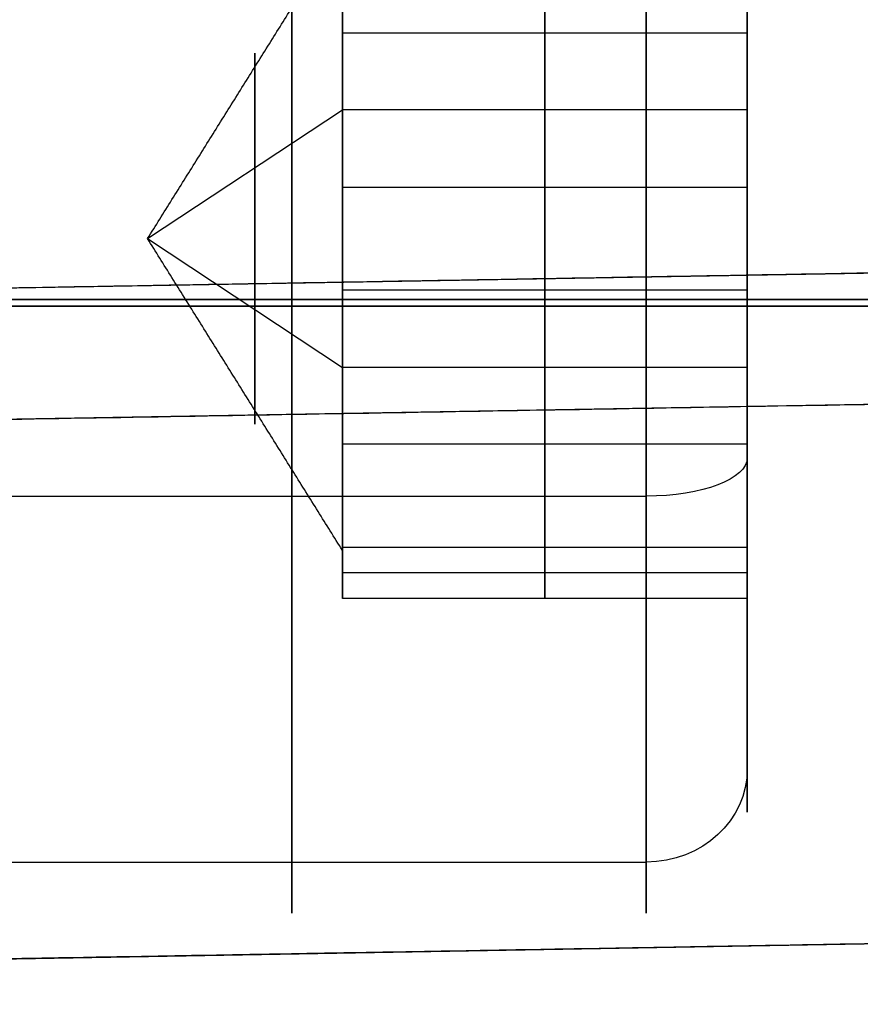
# Model space of a CAD drawing. Header units: millimetres. Extents: x 0 to 290, y -65 to 65.
# Tile 149 of 256: x 212.21 to 218.44, y -42.68 to -35.38. Entities that reach past the tile are written whole.
import ezdxf

# ---------------------------------------------------------------- set-up
doc = ezdxf.new("R2010")
doc.units = ezdxf.units.MM
doc.layers.add('Layer 01', color=18, linetype='Continuous', true_color=0x000000)

# ---------------------------------------------------------------- blocks, each defined once
blk = doc.blocks.new('Block 01')
at = {"layer": 'Layer 01'}
for p, q in [((216.1, -34.332, 58.1549), (216.1, -36.6206, 59.9143)), ((216.1, -37.3794, 54.1909), (216.1, -34.7114, 55.2932)), ((217.6, -35.3771, 53.1247), (217.6, -36.0454, 54.742)), ((217.6, -35.4763, 59.0346), (214.6, -35.4763, 59.0346)), ((213.1566, -37, 57.0526), (214.6, -36.0454, 54.742)), ((217.6, -36.0454, 54.742), (214.6, -36.0454, 54.742)), ((214.6, -36.2816, 59.6537), (214.6, -36.6031, 59.5209)), ((216.1, -36.6206, 59.9143), (216.1, -39.2886, 58.812)), ((214.6, -36.7422, 59.5393), (214.6, -36.8569, 59.8167)), ((208.5698, -37.429, -65.6939), (238.5666, -36.9054, -65.6939)), ((213.1566, -37, 57.0526), (214.6, -37.9546, 59.3632)), ((214.6, -37.1431, 54.2885), (214.6, -37.2578, 54.5659)), ((214.6, -37.3969, 54.5843), (214.6, -37.7184, 54.4515)), ((216.1, -39.668, 55.9503), (216.1, -37.3794, 54.1909)), ((250.5175, -37.6691, -64.1793), (203.5, -38.4898, -65)), ((217.6, -37.9546, 59.3632), (214.6, -37.9546, 59.3632)), ((217.6, -37.9546, 59.3632), (217.6, -38.6229, 60.9806)), ((217.6, -38.5237, 55.0706), (214.6, -38.5237, 55.0706)), ((214.6, -38.6627, 55.1774), (214.6, -38.6681, 55.1905)), ((214.6, -38.861, 58.722), (214.6, -38.9551, 58.9498)), ((211.6, -38.9092, 61.6737), (216.85, -38.9092, 61.6737)), ((214.6, -39.2443, 58.1541), (214.6, -39.3835, 58.0966)), ((214.6, -39.3241, 56.1316), (214.6, -39.6625, 55.9918)), ((216.1, -39.2886, 58.812), (216.1, -39.668, 55.9503)), ((217.6, -39.4783, 57.3812), (214.6, -39.4783, 57.3812)), ((214.6, -39.496, 57.1943), (214.6, -39.5014, 57.2074)), ((217.6, -39.668, 55.9503), (217.6, -40.928, 55.4297)), ((203.5, -42.4892, -56.0406), (250.5175, -41.6685, -56.0406)), ((203.5, -42.4892, -51.0805), (219.2746, -42.2138, -51.0805))]:
    blk.add_line(p, q, dxfattribs=at)
at = {"layer": 'Layer 01', "extrusion": (-1, 0, 0)}
for centre, radius, start, end in [((37, 57.0526, -216.85), 5, 157.55172, 337.55172), ((37, 57.0526, -217.6), 4.25, 157.55172, 337.55172), ((37, 57.0526, -216.85), 5, 337.55172, 157.55172), ((37, 57.0526, -217.6), 4.25, 157.55172, 337.55172), ((37, 57.0526, -217.6), 4.25, 337.55172, 157.55172), ((37, 57.0526, -214.6), 2.5, 187.55172, 247.55172), ((37, 57.0526, -214.6), 2.5, 127.55172, 157.55172), ((37, 57.0526, -214.6), 2.5, 67.55172, 127.55172), ((37, 57.0526, -214.6), 2.5, 247.55172, 307.55172), ((37, 57.0526, -214.6), 2.5, 7.55172, 67.55172), ((37, 57.0526, -214.6), 2.5, 307.55172, 337.55172), ((37, 57.0526, -214.6), 2.5, 337.55172, 7.55172)]:
    blk.add_arc(centre, radius, start, end, dxfattribs=at)
at = {"layer": 'Layer 01', "extrusion": (1, 0, 0)}
for centre, radius, start, end in [((-37, 57.0526, 214.225), 5, 202.44828, 22.44828), ((-37, 57.0526, 214.225), 5, 22.44828, 202.44828), ((-37, 57.0526, 213.9505), 1.3751, 202.44828, 22.44828), ((-37, 57.0526, 213.9505), 1.3751, 22.44828, 202.44828)]:
    blk.add_arc(centre, radius, start, end, dxfattribs=at)
at = {"layer": 'Layer 01', "extrusion": (0, -0.924225, -0.381849)}
blk.add_arc((216.85, 71.1078, 12.4108), 0.75, 0, 90, dxfattribs=at)
at = {"layer": 'Layer 01', "extrusion": (3.6176e-15, 0.381849, -0.924225)}
blk.add_arc((-216.85, -16.6608, -66.8578), 0.75, 180, 270, dxfattribs=at)
at = {"layer": 'Layer 01'}
for points in [[(214.6, -35.4763, 59.0346), (214.6, -34.9042, 58.5948), (214.6, -34.332, 58.1549)], [(217.6, -34.332, 58.1549), (217.6, -35.4763, 59.0346), (217.6, -36.6206, 59.9143)], [(213.1566, -37, 57.0526), (213.8783, -35.8447, 57.5299), (214.6, -34.6894, 58.0072)], [(214.6, -34.7114, 55.2932), (214.6, -35.3784, 55.0176), (214.6, -36.0454, 54.742)], [(217.6, -37.3794, 54.1909), (217.6, -36.0454, 54.742), (217.6, -34.7114, 55.2932)], [(214.6, -36.6206, 59.9143), (214.6, -36.0485, 59.4745), (214.6, -35.4763, 59.0346)], [(214.6, -36.0454, 54.742), (214.6, -36.7124, 54.4665), (214.6, -37.3794, 54.1909)], [(217.6, -36.6206, 59.9143), (216.1, -36.6206, 59.9143), (214.6, -36.6206, 59.9143)], [(214.6, -37.9546, 59.3632), (214.6, -37.2876, 59.6387), (214.6, -36.6206, 59.9143)], [(217.6, -36.6206, 59.9143), (217.6, -37.9546, 59.3632), (217.6, -39.2886, 58.812)], [(238.5666, -36.9054, -67), (223.5682, -37.1672, -67), (208.5698, -37.429, -67)], [(238.5666, -36.9054, -64.3879), (223.5682, -37.1672, -64.6497), (208.5698, -37.429, -64.9115)], [(214.6, -39.3106, 56.098), (213.8783, -38.1553, 56.5753), (213.1566, -37, 57.0526)], [(214.6, -37.3794, 54.1909), (216.1, -37.3794, 54.1909), (217.6, -37.3794, 54.1909)], [(214.6, -37.3794, 54.1909), (214.6, -37.9515, 54.6307), (214.6, -38.5237, 55.0706)], [(217.6, -39.668, 55.9503), (217.6, -38.5237, 55.0706), (217.6, -37.3794, 54.1909)], [(203.5, -38.4898, -65), (227.0087, -38.0794, -64.5896), (250.5175, -37.6691, -64.1793)], [(214.6, -39.2886, 58.812), (214.6, -38.6216, 59.0876), (214.6, -37.9546, 59.3632)], [(214.6, -38.5237, 55.0706), (214.6, -39.0958, 55.5105), (214.6, -39.668, 55.9503)], [(217.6, -39.2886, 58.812), (216.1, -39.2886, 58.812), (214.6, -39.2886, 58.812)], [(214.6, -39.4783, 57.3812), (214.6, -39.3835, 58.0966), (214.6, -39.2886, 58.812)], [(217.6, -39.2886, 58.812), (217.6, -39.4783, 57.3812), (217.6, -39.668, 55.9503)], [(214.6, -39.668, 55.9503), (214.6, -39.5732, 56.6657), (214.6, -39.4783, 57.3812)], [(217.6, -39.668, 55.9503), (216.1, -39.668, 55.9503), (214.6, -39.668, 55.9503)], [(250.5175, -41.6685, -60.1799), (227.0087, -42.0788, -60.5903), (203.5, -42.4892, -61.0006)], [(211.6, -41.6211, 55.1434), (214.225, -41.6211, 55.1434), (216.85, -41.6211, 55.1434)], [(219.2746, -42.2138, -51.0805), (211.3873, -42.3515, -51.0805), (203.5, -42.4892, -51.0806)]]:
    blk.add_open_spline(points, degree=2, dxfattribs=at)

msp = doc.modelspace()

# ---------------------------------------------------------------- linework, layer by layer
at = {"layer": 'Layer 01'}
for p, q in [((238.5, -37.5, -77), (208.5, -37.5, -77)), ((238.45, -37.45, -88.95), (208.55, -37.45, -88.95))]:
    msp.add_line(p, q, dxfattribs=at)
for points in [[(238.5, -37.5, -87), (223.5, -37.5, -87), (208.5, -37.5, -87)], [(208.5, -37.5, -67), (223.5, -37.5, -67), (238.5, -37.5, -67)], [(208.55, -37.45, -90.9), (223.5, -37.45, -90.9), (238.45, -37.45, -90.9)], [(208.55, -37.45, -87), (223.5, -37.45, -87), (238.45, -37.45, -87)]]:
    msp.add_open_spline(points, degree=2, dxfattribs=at)

# ---------------------------------------------------------------- block references
msp.add_blockref('Block 01', (0, 0), dxfattribs=at)

doc.saveas('drawing.dxf')
